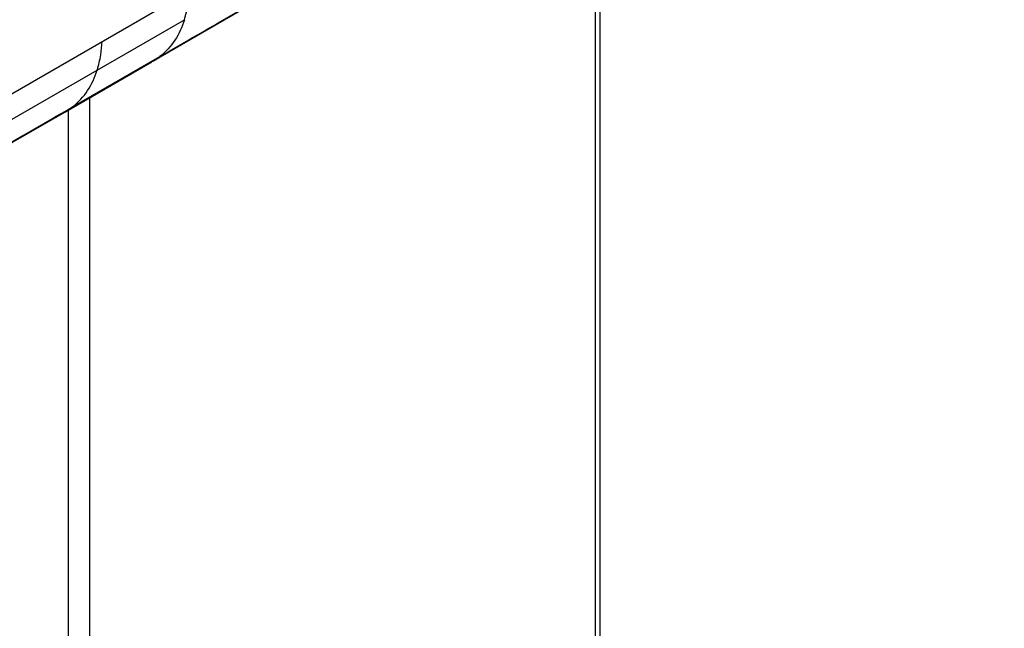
# Paper-space layout '_Isometric' of a CAD drawing. Header units: millimetres. Extents: x -684 to 998, y -334 to 1076.
# Tile 14 of 18: x 762 to 960, y -32 to 90. Entities that reach past the tile are written whole.
import ezdxf

# ---------------------------------------------------------------- set-up
doc = ezdxf.new("R2010")
doc.units = ezdxf.units.MM

psp = doc.layouts.new('_Isometric')

# ---------------------------------------------------------------- linework, layer by layer
at = {"color": 7, "linetype": 'Continuous', "lineweight": 25}
for p, q in [((636.89, 3.92), (960.45, 190.7)), ((878.23, -115.11), (878.23, 133.37)), ((879.11, -113.89), (879.11, 133.87)), ((789.33, 82.05), (806.52, 91.97)), ((777.95, 80.15), (795.5, 90.28)), ((771.42, 71.7), (788.97, 81.83)), ((773, 72.74), (790.56, 82.87)), ((788.97, 81.84), (789.27, 82.01)), ((760.4, 70.02), (777.95, 80.15)), ((776.4, 74.58), (776.4, -173.89)), ((753.86, 61.57), (771.41, 71.7)), ((771.4, 71.73), (773, 72.74)), ((772.16, -173.89), (772.16, 72.13))]:
    psp.add_line(p, q, dxfattribs=at)
for points, knots in [([(795.5, 90.28), (795.78, 91.28), (796.28, 93.06), (796.43, 95.13), (796.49, 96.05)], [0, 0, 0, 0, 0.553949, 1, 1, 1, 1]), ([(795.5, 90.28), (795.03, 88.81), (794.39, 87.42), (792.75, 84.91), (791.75, 83.79), (790.56, 82.87)], [0, 0, 0, 0, 0.5, 0.5, 1, 1, 1, 1]), ([(777.95, 80.15), (778.22, 81.14), (778.73, 82.93), (778.88, 85), (778.94, 85.92)], [0, 0, 0, 0, 0.553913, 1, 1, 1, 1]), ([(788.96, 81.85), (789.08, 81.91), (789.64, 82.19), (790.15, 82.57), (790.56, 82.87)], [0, 0, 0, 0, 0.205465, 1, 1, 1, 1]), ([(773, 72.74), (774.2, 73.66), (775.2, 74.78), (776.84, 77.29), (777.47, 78.68), (777.95, 80.15)], [0, 0, 0, 0, 0.5, 0.5, 1, 1, 1, 1])]:
    psp.add_open_spline(points, degree=3, knots=knots, dxfattribs=at)
for points in [[(790.56, 82.87), (796.41, 86.25), (802.26, 89.63), (808.11, 93.01)], [(755.46, 62.61), (761.3, 65.99), (767.15, 69.36), (773, 72.74)]]:
    psp.add_open_spline(points, degree=3, dxfattribs=at)

doc.saveas('drawing.dxf')
